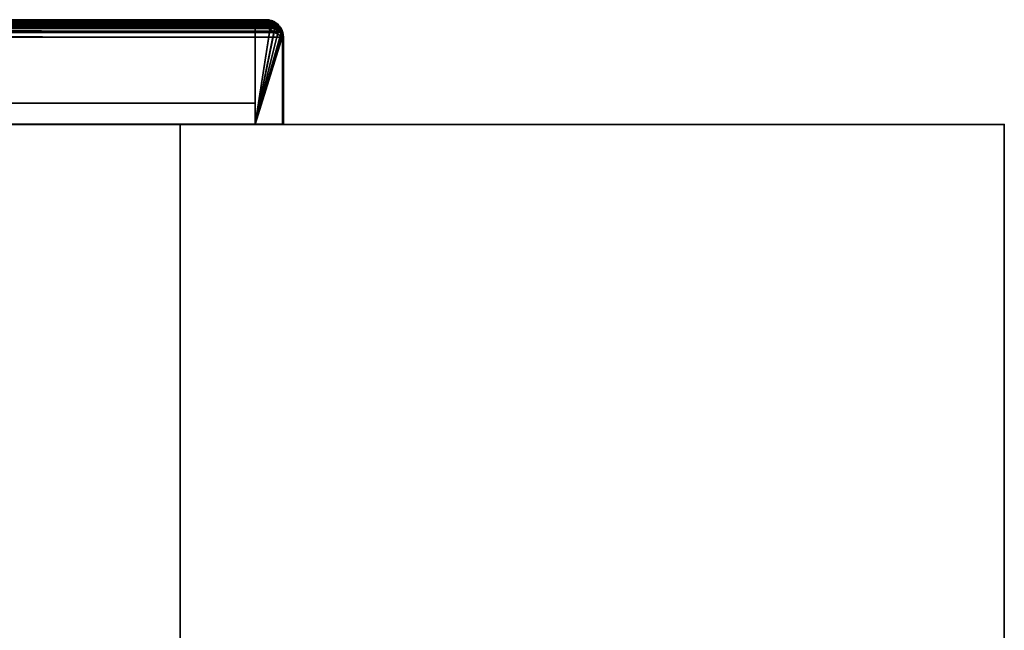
# Model space of a CAD drawing. Header units: millimetres. Extents: x -503 to 6703, y -110 to 193.
# Tile 256 of 256: x 323 to 503, y 82 to 193. Entities that reach past the tile are written whole.
import ezdxf

# ---------------------------------------------------------------- set-up
doc = ezdxf.new("R2010")
doc.units = ezdxf.units.MM
doc.layers.add('151', color=7, linetype='Continuous', true_color=0xffffff)

# ---------------------------------------------------------------- blocks, each defined once
blk = doc.blocks.new('UG_SURFACE_001')
at = {"layer": '151', "color": 252, "linetype": 'Continuous', "lineweight": 35}
for points in [[(-502.5, 174.4, 2212.25), (502.5, 174.4, 2212.25), (352.5, 174.4, 2062.25), (-352.5, 174.4, 2062.25)], [(502.5, -14, 2212.25), (502.5, 174.4, 2212.25), (-502.5, 174.4, 2212.25), (-502.5, -14, 2212.25)], [(-352.5, -14, 2062.25), (-352.5, 174.4, 2062.25), (352.5, 174.4, 2062.25), (352.5, -14, 2062.25)], [(352.5, -14, 2062.25), (352.5, 174.4, 2062.25), (352.5, 174.4, -7.75), (352.5, -14, -7.75)], [(352.5, -14, -7.75), (352.5, 174.4, -7.75), (502.5, 174.4, -7.75), (502.5, -14, -7.75)], [(502.5, 174.4, 2212.25), (502.5, 174.4, -7.75), (352.5, 174.4, -7.75), (352.5, 174.4, 2062.25)], [(502.5, -14, -7.75), (502.5, 174.4, -7.75), (502.5, 174.4, 2212.25), (502.5, -14, 2212.25)]]:
    blk.add_3dface(points, dxfattribs=at)
blk = doc.blocks.new('UG_SURFACE_058')
at = {"layer": '151', "color": 7, "linetype": 'Continuous', "lineweight": 35}
for points in [[(-370.77, 192.05, 2078.02), (-371.13, 191.26, 2078.38), (371.14, 191.28, 2078.39)], [(370.92, 191.39, 2078.17), (-370.93, 191.39, 2078.18), (-370.65, 191.96, 2077.9)], [(-370.69, 192.13, 2077.94), (-370.77, 192.05, 2078.02), (371.14, 191.28, 2078.39)], [(-370.69, 192.13, 2077.94), (370.67, 192.19, 2077.92), (369.98, 192.79, 2077.23)], [(369.98, 192.79, 2077.23), (-369.97, 192.79, 2077.22), (-370.69, 192.13, 2077.94)], [(-370.69, 192.13, 2077.94), (370.69, 192.15, 2077.94), (370.67, 192.19, 2077.92)], [(371.14, 191.28, 2078.39), (370.69, 192.15, 2077.94), (-370.69, 192.13, 2077.94)], [(370.92, 191.39, 2078.17), (-370.65, 191.96, 2077.9), (-370.3, 192.39, 2077.55)], [(370.76, 191.77, 2078.01), (-370.3, 192.39, 2077.55), (-370.27, 192.41, 2077.52)], [(370.76, 191.77, 2078.01), (370.92, 191.39, 2078.17), (-370.3, 192.39, 2077.55)], [(370.26, 192.4, 2077.51), (-370.27, 192.41, 2077.52), (-369.34, 193.06, 2076.59)], [(-370.27, 192.41, 2077.52), (370.26, 192.4, 2077.51), (370.76, 191.77, 2078.01)], [(-369.97, 192.79, 2077.22), (369.98, 192.79, 2077.23), (369.66, 193.06, 2076.91)], [(-369.7, 193.04, 2076.95), (-369.97, 192.79, 2077.22), (369.66, 193.06, 2076.91)], [(-369.7, 193.04, 2076.95), (369.66, 193.06, 2076.91), (369.11, 193.2, 2076.36)], [(369.11, 193.2, 2076.36), (-369.11, 193.2, 2076.36), (-369.7, 193.04, 2076.95)], [(370.17, 192.52, 2077.42), (-369.34, 193.06, 2076.59), (-369.25, 193.07, 2076.5)], [(370.17, 192.52, 2077.42), (370.26, 192.4, 2077.51), (-369.34, 193.06, 2076.59)], [(369.25, 193.07, 2076.5), (-369.25, 193.07, 2076.5), (-368.16, 193.3, 2075.41)], [(-369.25, 193.07, 2076.5), (369.25, 193.07, 2076.5), (370.17, 192.52, 2077.42)], [(-369.11, 193.2, 2076.36), (369.11, 193.2, 2076.36), (368.15, 193.45, 2075.4)], [(368.15, 193.45, 2075.4), (-368.15, 193.45, 2075.4), (-369.11, 193.2, 2076.36)], [(369.16, 193.13, 2076.41), (-368.16, 193.3, 2075.41), (-368.15, 193.3, 2075.4)], [(369.16, 193.13, 2076.41), (369.25, 193.07, 2076.5), (-368.16, 193.3, 2075.41)], [(368.15, 193.45, 2075.4), (314.15, 193.45, 2021.4), (-314.15, 193.45, 2021.4), (-368.15, 193.45, 2075.4)], [(368.15, 193.3, 2075.4), (-368.15, 193.3, 2075.4), (-314.15, 193.3, 2021.4), (314.15, 193.3, 2021.4)], [(-368.15, 193.3, 2075.4), (368.15, 193.3, 2075.4), (369.16, 193.13, 2076.41)], [(368.15, 193.3, 2075.4), (314.15, 193.3, 2021.4), (314.15, 193.45, 2021.4), (368.15, 193.45, 2075.4)], [(368.15, 193.45, 2075.4), (369.11, 193.2, 2076.36), (369.16, 193.13, 2076.41), (368.15, 193.3, 2075.4)], [(369.25, 193.07, 2076.5), (369.16, 193.13, 2076.41), (369.11, 193.2, 2076.36), (369.66, 193.06, 2076.91)], [(369.66, 193.06, 2076.91), (369.98, 192.79, 2077.23), (370.17, 192.52, 2077.42), (369.25, 193.07, 2076.5)], [(370.26, 192.4, 2077.51), (370.17, 192.52, 2077.42), (369.98, 192.79, 2077.23), (370.67, 192.19, 2077.92)], [(370.67, 192.19, 2077.92), (370.69, 192.15, 2077.94), (370.76, 191.77, 2078.01), (370.26, 192.4, 2077.51)], [(370.92, 191.39, 2078.17), (370.76, 191.77, 2078.01), (370.69, 192.15, 2077.94), (371.14, 191.28, 2078.39)], [(-371.19, 191.12, 2078.44), (-371.3, 190.3, 2078.55), (371.3, 190.3, 2078.55)], [(-371.3, 190.3, 2078.55), (-371.3, 174.45, 2078.55), (371.3, 174.45, 2078.55), (371.3, 190.3, 2078.55)], [(-371.13, 191.26, 2078.38), (-371.19, 191.12, 2078.44), (371.3, 190.3, 2078.55)], [(371.15, 190.3, 2078.4), (-371.15, 190.3, 2078.4), (-371.14, 190.48, 2078.39)], [(371.15, 190.3, 2078.4), (371.15, 174.45, 2078.4), (-371.15, 174.45, 2078.4), (-371.15, 190.3, 2078.4)], [(371.15, 190.3, 2078.4), (-371.14, 190.48, 2078.39), (-370.99, 191.28, 2078.24)], [(-371.13, 191.26, 2078.38), (371.15, 191.27, 2078.39), (371.14, 191.28, 2078.39)], [(371.3, 190.3, 2078.55), (371.15, 191.27, 2078.39), (-371.13, 191.26, 2078.38)], [(371.05, 191.09, 2078.3), (-370.99, 191.28, 2078.24), (-370.93, 191.39, 2078.18)], [(371.05, 191.09, 2078.3), (371.15, 190.3, 2078.4), (-370.99, 191.28, 2078.24)], [(-370.93, 191.39, 2078.18), (370.92, 191.39, 2078.17), (371.05, 191.09, 2078.3)], [(371.14, 191.28, 2078.39), (371.15, 191.27, 2078.39), (371.05, 191.09, 2078.3), (370.92, 191.39, 2078.17)], [(371.15, 190.3, 2078.4), (371.05, 191.09, 2078.3), (371.15, 191.27, 2078.39), (371.3, 190.3, 2078.55)], [(371.3, 190.3, 2078.55), (371.3, 174.45, 2078.55), (371.15, 174.45, 2078.4), (371.15, 190.3, 2078.4)], [(371.15, 174.45, 2078.4), (371.3, 174.45, 2078.55), (-371.3, 174.45, 2078.55), (-371.15, 174.45, 2078.4)]]:
    blk.add_3dface(points, dxfattribs=at)
blk = doc.blocks.new('UG_SURFACE_060')
at = {"layer": '151', "color": 14, "linetype": 'Continuous', "lineweight": 35}
for points in [[(-370.64, 191.97, 2077.89), (-370.99, 191.21, 2078.24), (371, 191.23, 2078.25)], [(-370.57, 192.04, 2077.82), (-370.64, 191.97, 2077.89), (371, 191.23, 2078.25)], [(-370.57, 192.04, 2077.82), (370.55, 192.1, 2077.8), (369.89, 192.67, 2077.14)], [(369.89, 192.67, 2077.14), (-369.89, 192.67, 2077.14), (-370.57, 192.04, 2077.82)], [(-370.57, 192.04, 2077.82), (370.57, 192.06, 2077.82), (370.55, 192.1, 2077.8)], [(371, 191.23, 2078.25), (370.57, 192.06, 2077.82), (-370.57, 192.04, 2077.82)], [(-369.89, 192.67, 2077.14), (369.89, 192.67, 2077.14), (369.59, 192.93, 2076.84)], [(-369.63, 192.91, 2076.88), (-369.89, 192.67, 2077.14), (369.59, 192.93, 2076.84)], [(-369.63, 192.91, 2076.88), (369.59, 192.93, 2076.84), (369.07, 193.07, 2076.32)], [(369.07, 193.07, 2076.32), (-369.06, 193.06, 2076.31), (-369.63, 192.91, 2076.88)], [(-369.06, 193.06, 2076.31), (369.07, 193.07, 2076.32), (368.15, 193.3, 2075.4)], [(368.15, 193.3, 2075.4), (-368.15, 193.3, 2075.4), (-369.06, 193.06, 2076.31)], [(368.15, 193.3, 2075.4), (366.15, 193.3, 2073.4), (-366.15, 193.3, 2073.4), (-368.15, 193.3, 2075.4)], [(366.15, 174.45, 2073.4), (-366.15, 174.45, 2073.4), (-366.15, 193.3, 2073.4), (366.15, 193.3, 2073.4)], [(366.15, 193.3, 2073.4), (371, 191.23, 2078.25), (371.15, 190.3, 2078.4)], [(371, 191.23, 2078.25), (366.15, 193.3, 2073.4), (368.15, 193.3, 2075.4), (369.07, 193.07, 2076.32)], [(371.15, 190.3, 2078.4), (371.15, 174.45, 2078.4), (366.15, 174.45, 2073.4), (366.15, 193.3, 2073.4)], [(369.07, 193.07, 2076.32), (369.89, 192.67, 2077.14), (370.55, 192.1, 2077.8), (370.57, 192.06, 2077.82)], [(369.07, 193.07, 2076.32), (369.59, 192.93, 2076.84), (369.89, 192.67, 2077.14)], [(370.57, 192.06, 2077.82), (371, 191.23, 2078.25), (371, 191.23, 2078.25), (369.07, 193.07, 2076.32)], [(-371.05, 191.08, 2078.3), (-371.15, 190.3, 2078.4), (371.15, 190.3, 2078.4)], [(-371.15, 190.3, 2078.4), (-371.15, 174.45, 2078.4), (371.15, 174.45, 2078.4), (371.15, 190.3, 2078.4)], [(-370.99, 191.21, 2078.24), (-371.05, 191.08, 2078.3), (371.15, 190.3, 2078.4)], [(-370.99, 191.21, 2078.24), (371, 191.23, 2078.25), (371, 191.23, 2078.25)], [(371.15, 190.3, 2078.4), (371, 191.23, 2078.25), (-370.99, 191.21, 2078.24)], [(366.15, 174.45, 2073.4), (371.15, 174.45, 2078.4), (-371.15, 174.45, 2078.4), (-366.15, 174.45, 2073.4)]]:
    blk.add_3dface(points, dxfattribs=at)
blk = doc.blocks.new('UG_SURFACE_061')
at = {"layer": '151', "color": 41, "linetype": 'Continuous', "lineweight": 35}
for points in [[(-366.15, 193.3, 2073.4), (-366.15, 178.3, 2073.4), (366.15, 178.3, 2073.4), (366.15, 193.3, 2073.4)], [(366.15, 193.3, 2073.4), (316.15, 193.3, 2023.4), (-316.15, 193.3, 2023.4), (-366.15, 193.3, 2073.4)], [(316.15, 193.3, 2023.4), (366.15, 193.3, 2073.4), (366.15, 178.3, 2073.4), (316.15, 178.3, 2023.4)], [(316.15, 178.3, 2023.4), (366.15, 178.3, 2073.4), (-366.15, 178.3, 2073.4), (-316.15, 178.3, 2023.4)]]:
    blk.add_3dface(points, dxfattribs=at)
blk = doc.blocks.new('UG_SURFACE_063')
at = {"layer": '151', "color": 7, "linetype": 'Continuous', "lineweight": 35}
for points in [[(311.22, 191.46, -4.75), (311.7, 192.19, -4.75), (311.82, 192.1, -4.75), (311.36, 191.4, -4.75)], [(311.7, 192.19, -4.75), (311.22, 191.46, -4.75), (311.24, 191.44, 2018.49)], [(311.92, 192.53, -4.75), (311.7, 192.19, -4.75), (311.24, 191.44, 2018.49)], [(311.24, 191.44, 2018.49), (311.63, 192.19, 2018.88), (311.92, 192.53, -4.75)], [(311.63, 192.19, 2018.88), (311.24, 191.44, 2018.49), (311.48, 191.68, 2018.73)], [(312, 192.39, 2019.24), (311.36, 191.4, -4.75), (311.82, 192.1, -4.75)], [(312, 192.39, 2019.24), (311.48, 191.68, 2018.73), (311.36, 191.4, -4.75)], [(311.48, 191.68, 2018.73), (312, 192.39, 2019.24), (311.95, 192.47, 2019.2), (311.63, 192.19, 2018.88)], [(311.63, 192.19, 2018.88), (311.95, 192.47, 2019.2), (311.92, 192.53, -4.75)], [(312.03, 192.42, -4.75), (311.82, 192.1, -4.75), (311.7, 192.19, -4.75), (311.92, 192.53, -4.75)], [(311.82, 192.1, -4.75), (312.03, 192.42, -4.75), (312.03, 192.41, 2019.28)], [(311.82, 192.1, -4.75), (312.03, 192.41, 2019.28), (312, 192.39, 2019.24)], [(311.92, 192.53, -4.75), (312.36, 192.82, -4.75), (312.45, 192.7, -4.75), (312.03, 192.42, -4.75)], [(312.36, 192.82, -4.75), (311.92, 192.53, -4.75), (311.95, 192.47, 2019.2)], [(312.99, 193.22, -4.75), (312.95, 193.21, -4.75), (311.95, 192.47, 2019.2)], [(311.95, 192.47, 2019.2), (312.64, 193.06, 2019.89), (312.99, 193.22, -4.75)], [(312.95, 193.21, -4.75), (312.36, 192.82, -4.75), (311.95, 192.47, 2019.2)], [(312.03, 192.41, 2019.28), (312.78, 192.97, 2020.03), (312.64, 193.06, 2019.89), (311.95, 192.47, 2019.2)], [(311.95, 192.47, 2019.2), (312, 192.39, 2019.24), (312.03, 192.41, 2019.28)], [(312.78, 192.97, 2020.03), (312.03, 192.42, -4.75), (312.45, 192.7, -4.75)], [(312.78, 192.97, 2020.03), (312.03, 192.41, 2019.28), (312.03, 192.42, -4.75)], [(312.97, 193.06, -4.75), (312.45, 192.7, -4.75), (312.36, 192.82, -4.75), (312.95, 193.21, -4.75)], [(312.45, 192.7, -4.75), (312.97, 193.06, -4.75), (313.05, 193.04, 2020.3)], [(312.45, 192.7, -4.75), (313.05, 193.04, 2020.3), (312.78, 192.97, 2020.03)], [(312.64, 193.06, 2019.89), (313, 193.16, 2020.25), (312.99, 193.22, -4.75)], [(313, 193.16, 2020.25), (312.64, 193.06, 2019.89), (312.78, 192.97, 2020.03), (313.05, 193.04, 2020.3)], [(313.05, 193.07, -4.75), (312.97, 193.06, -4.75), (312.95, 193.21, -4.75), (312.99, 193.22, -4.75)], [(312.97, 193.06, -4.75), (313.05, 193.07, -4.75), (313.05, 193.04, 2020.3)], [(312.99, 193.22, -4.75), (313.2, 193.26, -4.75), (313.25, 193.11, -4.75), (313.05, 193.07, -4.75)], [(313.2, 193.26, -4.75), (312.99, 193.22, -4.75), (313, 193.16, 2020.25)], [(313.05, 193.04, 2020.3), (314.14, 193.3, 2021.39), (314.15, 193.45, 2021.4), (313, 193.16, 2020.25)], [(314.15, 193.45, -4.75), (313.2, 193.26, -4.75), (313, 193.16, 2020.25)], [(313, 193.16, 2020.25), (314.15, 193.45, 2021.4), (314.15, 193.45, -4.75)], [(314.14, 193.3, 2021.39), (313.05, 193.07, -4.75), (313.25, 193.11, -4.75)], [(314.14, 193.3, 2021.39), (313.05, 193.04, 2020.3), (313.05, 193.07, -4.75)], [(314.15, 193.3, -4.75), (313.25, 193.11, -4.75), (313.2, 193.26, -4.75), (314.15, 193.45, -4.75)], [(313.25, 193.11, -4.75), (314.15, 193.3, 2021.4), (314.14, 193.3, 2021.39)], [(313.25, 193.11, -4.75), (314.15, 193.3, -4.75), (314.15, 193.3, 2021.4)], [(314.15, 193.45, 2021.4), (314.14, 193.3, 2021.39), (314.15, 193.3, 2021.4)], [(368.15, 193.45, 2075.4), (368.15, 193.45, -4.75), (314.15, 193.45, -4.75), (314.15, 193.45, 2021.4)], [(314.15, 193.45, -4.75), (368.15, 193.45, -4.75), (368.15, 193.3, -4.75), (314.15, 193.3, -4.75)], [(368.15, 193.45, 2075.4), (314.15, 193.45, 2021.4), (314.15, 193.3, 2021.4), (368.15, 193.3, 2075.4)], [(368.15, 193.3, 2075.4), (314.15, 193.3, 2021.4), (314.15, 193.3, -4.75), (368.15, 193.3, -4.75)], [(368.31, 193.27, -4.75), (368.15, 193.3, -4.75), (368.15, 193.45, -4.75), (368.32, 193.42, -4.75)], [(369.3, 193.23, -4.75), (369.23, 193.25, -4.75), (368.15, 193.45, 2075.4)], [(368.15, 193.45, 2075.4), (369.3, 193.15, 2076.55), (369.3, 193.23, -4.75)], [(369.23, 193.25, -4.75), (368.32, 193.42, -4.75), (368.15, 193.45, 2075.4)], [(368.32, 193.42, -4.75), (368.15, 193.45, -4.75), (368.15, 193.45, 2075.4)], [(369.3, 193.15, 2076.55), (368.15, 193.45, 2075.4), (368.16, 193.3, 2075.41), (369.25, 193.07, 2076.5)], [(368.15, 193.3, 2075.4), (368.16, 193.3, 2075.41), (368.15, 193.45, 2075.4)], [(368.31, 193.27, -4.75), (368.16, 193.3, 2075.41), (368.15, 193.3, 2075.4)], [(368.15, 193.3, 2075.4), (368.15, 193.3, -4.75), (368.31, 193.27, -4.75)], [(369.18, 193.1, -4.75), (369.25, 193.07, 2076.5), (368.16, 193.3, 2075.41)], [(368.16, 193.3, 2075.41), (368.31, 193.27, -4.75), (369.18, 193.1, -4.75)], [(369.18, 193.1, -4.75), (368.31, 193.27, -4.75), (368.32, 193.42, -4.75), (369.23, 193.25, -4.75)], [(369.25, 193.09, -4.75), (369.18, 193.1, -4.75), (369.23, 193.25, -4.75), (369.3, 193.23, -4.75)], [(369.25, 193.07, 2076.5), (369.18, 193.1, -4.75), (369.25, 193.09, -4.75)], [(369.31, 193.23, -4.75), (370.04, 192.75, -4.75), (369.95, 192.63, -4.75), (369.25, 193.09, -4.75)], [(369.25, 193.09, -4.75), (369.3, 193.23, -4.75), (369.31, 193.23, -4.75)], [(369.25, 193.09, -4.75), (369.25, 193.09, -4.75), (369.31, 193.23, -4.75)], [(369.25, 193.07, 2076.5), (369.34, 193.06, 2076.59), (369.3, 193.15, 2076.55)], [(369.25, 193.07, 2076.5), (369.25, 193.09, -4.75), (369.95, 192.63, -4.75)], [(369.25, 193.09, -4.75), (369.25, 193.09, -4.75), (369.25, 193.07, 2076.5)], [(369.95, 192.63, -4.75), (369.34, 193.06, 2076.59), (369.25, 193.07, 2076.5)], [(370.04, 192.75, -4.75), (369.31, 193.23, -4.75), (369.3, 193.15, 2076.55)], [(369.3, 193.15, 2076.55), (369.31, 193.23, -4.75), (369.3, 193.23, -4.75)], [(370.38, 192.53, -4.75), (370.04, 192.75, -4.75), (369.3, 193.15, 2076.55)], [(369.3, 193.15, 2076.55), (369.7, 193.04, 2076.95), (370.38, 192.53, -4.75)], [(369.7, 193.04, 2076.95), (369.3, 193.15, 2076.55), (369.34, 193.06, 2076.59)], [(369.95, 192.63, -4.75), (370.27, 192.41, 2077.52), (369.34, 193.06, 2076.59)], [(369.34, 193.06, 2076.59), (370.27, 192.41, 2077.52), (370.34, 192.45, 2077.59), (369.7, 193.04, 2076.95)], [(369.7, 193.04, 2076.95), (370.34, 192.45, 2077.59), (370.38, 192.53, -4.75)], [(370.27, 192.42, -4.75), (369.95, 192.63, -4.75), (370.04, 192.75, -4.75), (370.38, 192.53, -4.75)], [(369.95, 192.63, -4.75), (370.27, 192.42, -4.75), (370.27, 192.41, 2077.52)], [(370.38, 192.53, -4.75), (370.67, 192.09, -4.75), (370.55, 192, -4.75), (370.27, 192.42, -4.75)], [(370.27, 192.41, 2077.52), (370.3, 192.39, 2077.55), (370.34, 192.45, 2077.59)], [(370.27, 192.41, 2077.52), (370.27, 192.42, -4.75), (370.55, 192, -4.75)], [(370.55, 192, -4.75), (370.3, 192.39, 2077.55), (370.27, 192.41, 2077.52)], [(370.77, 192.05, 2078.02), (370.34, 192.45, 2077.59), (370.3, 192.39, 2077.55), (370.65, 191.96, 2077.9)], [(370.55, 192, -4.75), (370.65, 191.96, 2077.9), (370.3, 192.39, 2077.55)], [(370.67, 192.09, -4.75), (370.38, 192.53, -4.75), (370.34, 192.45, 2077.59)], [(370.34, 192.45, 2077.59), (370.77, 192.05, 2078.02), (370.67, 192.09, -4.75)], [(370.91, 191.48, -4.75), (370.55, 192, -4.75), (370.67, 192.09, -4.75), (371.06, 191.5, -4.75)], [(370.65, 191.96, 2077.9), (370.55, 192, -4.75), (370.91, 191.48, -4.75)], [(371.05, 191.43, 2078.3), (370.77, 192.05, 2078.02), (370.65, 191.96, 2077.9), (370.93, 191.39, 2078.18)], [(370.91, 191.48, -4.75), (370.93, 191.39, 2078.18), (370.65, 191.96, 2077.9)], [(371.06, 191.5, -4.75), (370.67, 192.09, -4.75), (370.77, 192.05, 2078.02)], [(371.07, 191.46, -4.75), (371.06, 191.5, -4.75), (370.77, 192.05, 2078.02)], [(370.77, 192.05, 2078.02), (371.05, 191.43, 2078.3), (371.07, 191.46, -4.75)], [(311.22, 191.46, -4.75), (311.22, 191.45, -4.75), (311, 190.3, 2018.25)], [(311, 190.3, 2018.25), (311.16, 191.28, 2018.41), (311.22, 191.46, -4.75)], [(311, 190.3, 2018.25), (311.22, 191.45, -4.75), (311.2, 191.38, -4.75)], [(311, 190.3, 2018.25), (311.2, 191.38, -4.75), (311.03, 190.47, -4.75)], [(311.15, 190.3, 2018.4), (311.22, 190.94, 2018.47), (311.16, 191.28, 2018.41), (311, 190.3, 2018.25)], [(311.18, 190.46, -4.75), (311.15, 190.3, -4.75), (311, 190.3, -4.75), (311.03, 190.47, -4.75)], [(311.03, 190.47, -4.75), (311, 190.3, -4.75), (311, 190.3, 2018.25)], [(311, 190.3, 2018.25), (311, 152.3, 2018.25), (311.15, 152.3, 2018.4), (311.15, 190.3, 2018.4)], [(311, 152.3, -4.75), (311, 190.3, -4.75), (311.15, 190.3, -4.75), (311.15, 152.3, -4.75)], [(311, 152.3, 2018.25), (311, 190.3, 2018.25), (311, 190.3, -4.75), (311, 152.3, -4.75)], [(311.35, 191.33, -4.75), (311.18, 190.46, -4.75), (311.03, 190.47, -4.75), (311.2, 191.38, -4.75)], [(311.22, 190.94, 2018.47), (311.15, 190.3, -4.75), (311.18, 190.46, -4.75)], [(311.22, 190.94, 2018.47), (311.15, 190.3, 2018.4), (311.15, 190.3, -4.75)], [(311.15, 152.3, -4.75), (311.15, 190.3, -4.75), (311.15, 190.3, 2018.4), (311.15, 152.3, 2018.4)], [(311.16, 191.28, 2018.41), (311.24, 191.44, 2018.49), (311.22, 191.46, -4.75)], [(311.24, 191.44, 2018.49), (311.16, 191.28, 2018.41), (311.22, 190.94, 2018.47), (311.38, 191.39, 2018.63)], [(311.38, 191.39, 2018.63), (311.18, 190.46, -4.75), (311.35, 191.33, -4.75)], [(311.18, 190.46, -4.75), (311.38, 191.39, 2018.63), (311.22, 190.94, 2018.47)], [(311.36, 191.4, -4.75), (311.35, 191.33, -4.75), (311.2, 191.38, -4.75), (311.22, 191.45, -4.75)], [(311.36, 191.4, -4.75), (311.36, 191.4, -4.75), (311.22, 191.45, -4.75), (311.22, 191.46, -4.75)], [(311.38, 191.39, 2018.63), (311.48, 191.68, 2018.73), (311.24, 191.44, 2018.49)], [(311.35, 191.33, -4.75), (311.36, 191.4, -4.75), (311.38, 191.39, 2018.63)], [(311.48, 191.68, 2018.73), (311.38, 191.39, 2018.63), (311.36, 191.4, -4.75)], [(311.36, 191.4, -4.75), (311.36, 191.4, -4.75), (311.38, 191.39, 2018.63)], [(370.92, 191.4, -4.75), (370.91, 191.48, -4.75), (371.06, 191.5, -4.75), (371.07, 191.46, -4.75)], [(370.91, 191.48, -4.75), (370.92, 191.4, -4.75), (370.93, 191.39, 2078.18)], [(371.07, 191.46, -4.75), (371.11, 191.25, -4.75), (370.96, 191.2, -4.75), (370.92, 191.4, -4.75)], [(370.93, 191.39, 2078.18), (370.92, 191.4, -4.75), (370.96, 191.2, -4.75)], [(370.93, 191.39, 2078.18), (370.99, 191.28, 2078.24), (371.05, 191.43, 2078.3)], [(370.96, 191.2, -4.75), (370.99, 191.28, 2078.24), (370.93, 191.39, 2078.18)], [(370.99, 191.28, 2078.24), (370.96, 191.2, -4.75), (371.15, 190.3, -4.75)], [(371.15, 190.3, -4.75), (370.96, 191.2, -4.75), (371.11, 191.25, -4.75), (371.3, 190.3, -4.75)], [(371.19, 191.12, 2078.44), (371.05, 191.43, 2078.3), (370.99, 191.28, 2078.24)], [(371.15, 190.3, -4.75), (371.14, 190.48, 2078.39), (370.99, 191.28, 2078.24)], [(370.99, 191.28, 2078.24), (371.14, 190.48, 2078.39), (371.3, 190.3, 2078.55), (371.19, 191.12, 2078.44)], [(371.11, 191.25, -4.75), (371.07, 191.46, -4.75), (371.05, 191.43, 2078.3)], [(371.05, 191.43, 2078.3), (371.19, 191.12, 2078.44), (371.11, 191.25, -4.75)], [(371.3, 190.3, -4.75), (371.11, 191.25, -4.75), (371.19, 191.12, 2078.44)], [(371.15, 190.3, -4.75), (371.15, 190.3, 2078.4), (371.14, 190.48, 2078.39)], [(371.3, 190.3, 2078.55), (371.14, 190.48, 2078.39), (371.15, 190.3, 2078.4)], [(371.3, 190.3, -4.75), (371.3, 174.45, -4.75), (371.15, 174.45, -4.75), (371.15, 190.3, -4.75)], [(371.15, 190.3, -4.75), (371.15, 174.45, -4.75), (371.15, 174.45, 2078.4), (371.15, 190.3, 2078.4)], [(371.15, 190.3, 2078.4), (371.15, 174.45, 2078.4), (371.3, 174.45, 2078.55), (371.3, 190.3, 2078.55)], [(371.19, 191.12, 2078.44), (371.3, 190.3, 2078.55), (371.3, 190.3, -4.75)], [(371.3, 190.3, 2078.55), (371.3, 174.45, 2078.55), (371.3, 174.45, -4.75), (371.3, 190.3, -4.75)], [(371.15, 174.45, 2078.4), (371.15, 174.45, -4.75), (371.3, 174.45, -4.75), (371.3, 174.45, 2078.55)], [(311, 152.3, 2018.25), (311, 152.3, -4.75), (311.15, 152.3, -4.75), (311.15, 152.3, 2018.4)]]:
    blk.add_3dface(points, dxfattribs=at)
blk = doc.blocks.new('UG_SURFACE_064')
at = {"layer": '151', "color": 41, "linetype": 'Continuous', "lineweight": 35}
for points in [[(316.15, 178.3, 2023.4), (316.15, 193.3, 2023.4), (316.15, 193.3, -4.75), (316.15, 178.3, -4.75)], [(366.15, 193.3, 2073.4), (366.15, 193.3, -4.75), (316.15, 193.3, -4.75), (316.15, 193.3, 2023.4)], [(366.15, 178.3, -4.75), (316.15, 178.3, -4.75), (316.15, 193.3, -4.75), (366.15, 193.3, -4.75)], [(316.15, 178.3, 2023.4), (366.15, 178.3, 2073.4), (366.15, 193.3, 2073.4), (316.15, 193.3, 2023.4)], [(366.15, 193.3, 2073.4), (366.15, 178.3, 2073.4), (366.15, 178.3, -4.75), (366.15, 193.3, -4.75)], [(316.15, 178.3, 2023.4), (316.15, 178.3, -4.75), (366.15, 178.3, -4.75), (366.15, 178.3, 2073.4)]]:
    blk.add_3dface(points, dxfattribs=at)
blk = doc.blocks.new('UG_SURFACE_065')
at = {"layer": '151', "color": 14, "linetype": 'Continuous', "lineweight": 35}
for points in [[(368.15, 193.3, 2075.4), (368.15, 193.3, -4.75), (366.15, 193.3, -4.75), (366.15, 193.3, 2073.4)], [(366.15, 174.45, -4.75), (366.15, 174.45, 2073.4), (366.15, 193.3, 2073.4), (366.15, 193.3, -4.75)], [(366.15, 174.45, -4.75), (366.15, 193.3, -4.75), (368.15, 193.3, -4.75), (369.1, 193.11, -4.75)], [(369.09, 193.05, 2076.34), (368.15, 193.3, 2075.4), (366.15, 193.3, 2073.4), (366.15, 174.45, 2073.4)], [(366.15, 174.45, -4.75), (369.1, 193.11, -4.75), (369.3, 193.07, -4.75), (369.9, 192.67, -4.75)], [(366.15, 174.45, 2073.4), (369.91, 192.65, 2077.16), (369.63, 192.91, 2076.88), (369.09, 193.05, 2076.34)], [(366.15, 174.45, -4.75), (369.9, 192.67, -4.75), (370.27, 192.42, -4.75), (370.52, 192.05, -4.75)], [(366.15, 174.45, 2073.4), (370.55, 192.06, 2077.8), (369.91, 192.65, 2077.16)], [(370.97, 191.26, 2078.22), (370.64, 191.97, 2077.89), (370.55, 192.06, 2077.8), (366.15, 174.45, 2073.4)], [(366.15, 174.45, -4.75), (370.52, 192.05, -4.75), (370.92, 191.45, -4.75), (370.96, 191.27, -4.75)], [(369.1, 193.11, -4.75), (368.15, 193.3, -4.75), (368.15, 193.3, 2075.4)], [(368.15, 193.3, 2075.4), (369.09, 193.05, 2076.34), (369.1, 193.11, -4.75)], [(369.3, 193.07, -4.75), (369.1, 193.11, -4.75), (369.09, 193.05, 2076.34)], [(369.9, 192.67, -4.75), (369.3, 193.07, -4.75), (369.09, 193.05, 2076.34)], [(369.09, 193.05, 2076.34), (369.63, 192.91, 2076.88), (369.9, 192.67, -4.75)], [(369.63, 192.91, 2076.88), (369.91, 192.65, 2077.16), (369.9, 192.67, -4.75)], [(370.27, 192.42, -4.75), (369.9, 192.67, -4.75), (369.91, 192.65, 2077.16)], [(370.52, 192.05, -4.75), (370.27, 192.42, -4.75), (369.91, 192.65, 2077.16)], [(369.91, 192.65, 2077.16), (370.55, 192.06, 2077.8), (370.52, 192.05, -4.75)], [(370.92, 191.45, -4.75), (370.52, 192.05, -4.75), (370.55, 192.06, 2077.8)], [(370.96, 191.27, -4.75), (370.92, 191.45, -4.75), (370.55, 192.06, 2077.8)], [(370.55, 192.06, 2077.8), (370.64, 191.97, 2077.89), (370.96, 191.27, -4.75)], [(370.64, 191.97, 2077.89), (370.97, 191.26, 2078.22), (370.96, 191.27, -4.75)], [(370.96, 191.27, -4.75), (371.11, 190.48, -4.75), (366.15, 174.45, -4.75)], [(371.13, 190.48, 2078.38), (371.05, 191.08, 2078.3), (370.97, 191.26, 2078.22), (366.15, 174.45, 2073.4)], [(371.11, 190.48, -4.75), (371.15, 190.3, -4.75), (371.15, 174.45, -4.75), (366.15, 174.45, -4.75)], [(366.15, 174.45, 2073.4), (371.15, 174.45, 2078.4), (371.15, 190.3, 2078.4), (371.13, 190.48, 2078.38)], [(371.11, 190.48, -4.75), (370.96, 191.27, -4.75), (370.97, 191.26, 2078.22)], [(370.97, 191.26, 2078.22), (371.05, 191.08, 2078.3), (371.11, 190.48, -4.75)], [(371.05, 191.08, 2078.3), (371.13, 190.48, 2078.38), (371.11, 190.48, -4.75)], [(371.15, 190.3, -4.75), (371.11, 190.48, -4.75), (371.13, 190.48, 2078.38)], [(371.13, 190.48, 2078.38), (371.15, 190.3, 2078.4), (371.15, 190.3, -4.75)], [(371.15, 190.3, 2078.4), (371.15, 174.45, 2078.4), (371.15, 174.45, -4.75), (371.15, 190.3, -4.75)], [(366.15, 174.45, 2073.4), (366.15, 174.45, -4.75), (371.15, 174.45, -4.75), (371.15, 174.45, 2078.4)]]:
    blk.add_3dface(points, dxfattribs=at)

msp = doc.modelspace()

# ---------------------------------------------------------------- linework, layer by layer
at = {"layer": '151', "color": 252, "linetype": 'Continuous', "lineweight": -3, "true_color": 0x939598}
for p, q in [((-368.15, 193.45, 2075.4), (368.15, 193.45, 2075.4)), ((-368.15, 193.3, 2075.4), (368.15, 193.3, 2075.4)), ((-366.15, 193.3, 2073.4), (366.15, 193.3, 2073.4)), ((-366.15, 193.3, 2073.4), (366.15, 193.3, 2073.4)), ((368.15, 193.45, -4.75), (314.15, 193.45, -4.75)), ((314.15, 193.45, 2021.4), (368.15, 193.45, 2075.4)), ((368.15, 193.45, 2075.4), (314.15, 193.45, 2021.4)), ((368.15, 193.3, 2075.4), (314.15, 193.3, 2021.4)), ((314.15, 193.3, 2021.4), (368.15, 193.3, 2075.4)), ((368.15, 193.3, -4.75), (314.15, 193.3, -4.75)), ((316.15, 193.3, 2023.4), (366.15, 193.3, 2073.4)), ((366.15, 193.3, 2073.4), (316.15, 193.3, 2023.4)), ((316.15, 193.3, -4.75), (366.15, 193.3, -4.75)), ((366.15, 193.3, 2073.4), (366.15, 193.3, -4.75)), ((368.15, 193.3, 2075.4), (366.15, 193.3, 2073.4)), ((366.15, 193.3, -4.75), (366.15, 174.45, -4.75)), ((366.15, 193.3, 2073.4), (366.15, 193.3, -4.75)), ((366.15, 193.3, 2073.4), (368.15, 193.3, 2075.4)), ((366.15, 193.3, -4.75), (368.15, 193.3, -4.75)), ((366.15, 178.3, -4.75), (366.15, 193.3, -4.75)), ((366.15, 178.3, 2073.4), (366.15, 193.3, 2073.4)), ((366.15, 193.3, 2073.4), (366.15, 174.45, 2073.4)), ((366.15, 178.3, 2073.4), (366.15, 193.3, 2073.4)), ((366.15, 193.3, 2073.4), (366.15, 174.45, 2073.4)), ((368.15, 193.45, 2075.4), (368.15, 193.45, -4.75)), ((368.15, 193.3, 2075.4), (368.15, 193.3, -4.75)), ((-371.3, 190.3, 2078.55), (371.3, 190.3, 2078.55)), ((-371.15, 190.3, 2078.4), (371.15, 190.3, 2078.4)), ((-371.15, 190.3, 2078.4), (371.15, 190.3, 2078.4)), ((371.15, 174.45, 2078.4), (371.15, 190.3, 2078.4)), ((371.15, 190.3, 2078.4), (371.15, 190.3, -4.75)), ((371.15, 174.45, 2078.4), (371.15, 190.3, 2078.4)), ((371.15, 174.45, 2078.4), (371.15, 190.3, 2078.4)), ((371.15, 174.45, -4.75), (371.15, 190.3, -4.75)), ((371.15, 174.45, 2078.4), (371.15, 190.3, 2078.4)), ((371.15, 190.3, 2078.4), (371.15, 190.3, -4.75)), ((371.15, 174.45, -4.75), (371.15, 190.3, -4.75)), ((371.3, 174.45, -4.75), (371.3, 190.3, -4.75)), ((371.3, 174.45, 2078.55), (371.3, 190.3, 2078.55)), ((371.3, 174.45, 2078.55), (371.3, 190.3, 2078.55)), ((371.3, 190.3, 2078.55), (371.3, 190.3, -4.75)), ((-366.15, 178.3, 2073.4), (366.15, 178.3, 2073.4)), ((366.15, 178.3, 2073.4), (316.15, 178.3, 2023.4)), ((366.15, 178.3, -4.75), (316.15, 178.3, -4.75)), ((316.15, 178.3, 2023.4), (366.15, 178.3, 2073.4)), ((366.15, 178.3, 2073.4), (366.15, 178.3, -4.75)), ((-502.5, 174.4, 2212.25), (502.5, 174.4, 2212.25)), ((-371.3, 174.45, 2078.55), (371.3, 174.45, 2078.55)), ((-371.15, 174.45, 2078.4), (371.15, 174.45, 2078.4)), ((-371.15, 174.45, 2078.4), (371.15, 174.45, 2078.4)), ((-366.15, 174.45, 2073.4), (366.15, 174.45, 2073.4)), ((352.5, 174.4, 2062.25), (-352.5, 174.4, 2062.25)), ((352.5, 174.4, -7.75), (352.5, 174.4, 2062.25)), ((352.5, -14, 2062.25), (352.5, 174.4, 2062.25)), ((352.5, 174.4, -7.75), (352.5, -14, -7.75)), ((352.5, 174.4, -7.75), (502.5, 174.4, -7.75)), ((366.15, 174.45, 2073.4), (366.15, 174.45, -4.75)), ((366.15, 174.45, 2073.4), (371.15, 174.45, 2078.4)), ((371.15, 174.45, -4.75), (366.15, 174.45, -4.75)), ((371.15, 174.45, 2078.4), (366.15, 174.45, 2073.4)), ((366.15, 174.45, 2073.4), (371.15, 174.45, 2078.4)), ((371.15, 174.45, 2078.4), (371.15, 174.45, -4.75)), ((371.15, 174.45, -4.75), (371.3, 174.45, -4.75)), ((371.15, 174.45, 2078.4), (371.3, 174.45, 2078.55)), ((371.15, 174.45, 2078.4), (371.15, 174.45, -4.75)), ((371.3, 174.45, 2078.55), (371.15, 174.45, 2078.4)), ((371.3, 174.45, 2078.55), (371.3, 174.45, -4.75)), ((502.5, -14, 2212.25), (502.5, 174.4, 2212.25)), ((502.5, 174.4, 2212.25), (502.5, 174.4, -7.75)), ((502.5, 174.4, -7.75), (502.5, -14, -7.75))]:
    msp.add_line(p, q, dxfattribs=at)
msp.add_arc((368.15, 190.3, -4.75), 3, 360, 90, dxfattribs=at)
for points, degree in [([(-368.15, 193.3, 2075.4), (-122.72, 193.3, 2075.4), (122.72, 193.3, 2075.4), (368.15, 193.3, 2075.4)], 3), ([(368.15, 193.3, -4.75), (368.15, 193.45, -4.75)], 1), ([(368.15, 193.3, 2075.4), (368.15, 193.3, 1382.02), (368.15, 193.3, 688.63), (368.15, 193.3, -4.75)], 3), ([(371.15, 190.3, -4.75), (371.3, 190.3, -4.75)], 1)]:
    msp.add_open_spline(points, degree=degree, dxfattribs=at)
for points in [[(371.3, 190.3, 2078.55), (371.3, 193.45, 2078.55), (368.15, 193.45, 2075.4)], [(368.15, 193.45, 2075.4), (371.3, 193.45, 2078.55), (371.3, 190.3, 2078.55)], [(371.3, 190.3, -4.75), (371.3, 193.45, -4.75), (368.15, 193.45, -4.75)], [(368.15, 193.3, 2075.4), (371.15, 193.3, 2078.4), (371.15, 190.3, 2078.4)], [(371.15, 190.3, 2078.4), (371.15, 193.3, 2078.4), (368.15, 193.3, 2075.4)]]:
    msp.add_rational_spline(points, [1, 0.707106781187, 1], degree=2, dxfattribs=at)
for points, knots in [([(371.15, 190.3, -4.75), (371.15, 191.09, -4.75), (370.83, 191.87, -4.75), (369.72, 192.98, -4.75), (368.94, 193.3, -4.75), (368.15, 193.3, -4.75)], [0, 0, 0, 0, 0.5, 0.5, 1, 1, 1, 1]), ([(371.15, 190.3, 2078.4), (371.15, 190.78, 2078.4), (371.03, 191.25, 2078.28), (370.64, 192.03, 2077.89), (370.38, 192.35, 2077.63), (369.5, 193.08, 2076.75), (368.83, 193.3, 2076.08), (368.15, 193.3, 2075.4)], [0, 0, 0, 0, 0.25, 0.25, 0.5, 0.5, 1, 1, 1, 1]), ([(368.15, 193.3, 2075.4), (368.83, 193.3, 2076.08), (369.51, 193.08, 2076.76), (370.37, 192.35, 2077.62), (370.64, 192.03, 2077.89), (371.03, 191.25, 2078.28), (371.15, 190.78, 2078.4), (371.15, 190.3, 2078.4)], [0, 0, 0, 0, 0.5, 0.5, 0.75, 0.75, 1, 1, 1, 1])]:
    msp.add_open_spline(points, degree=3, knots=knots, dxfattribs=at)

# ---------------------------------------------------------------- block references
for name in ['UG_SURFACE_058', 'UG_SURFACE_060', 'UG_SURFACE_061', 'UG_SURFACE_063', 'UG_SURFACE_064', 'UG_SURFACE_065', 'UG_SURFACE_001']:
    msp.add_blockref(name, (0, 0), dxfattribs=at)

doc.saveas('drawing.dxf')
